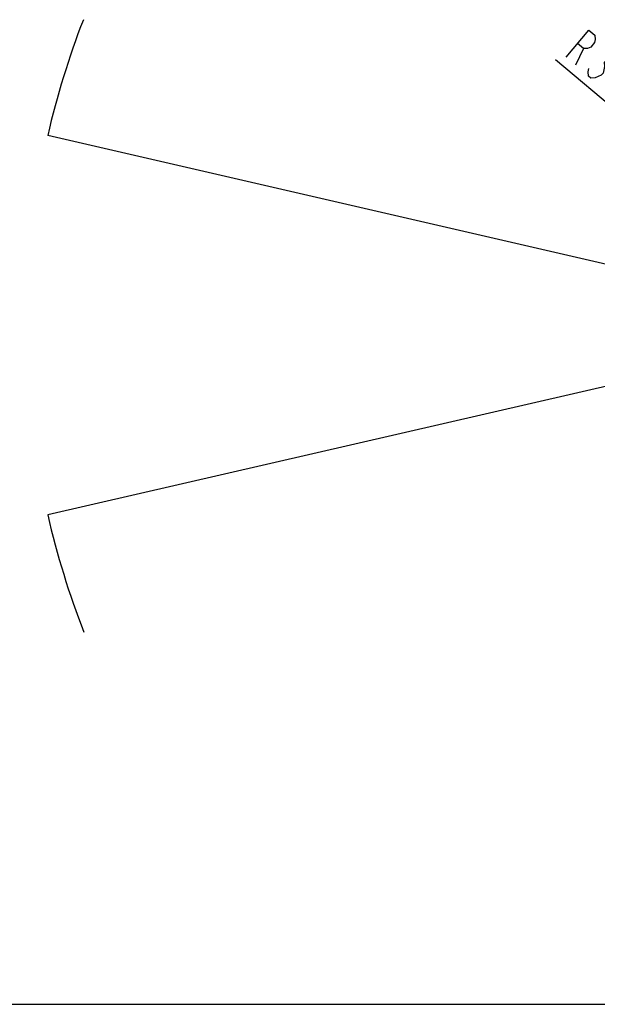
# Model space of a CAD drawing. Header units: millimetres. Extents: x 0 to 8410, y 0 to 5940.
# Tile 1 of 85: x 2130 to 3273, y 0 to 1950. Entities that reach past the tile are written whole.
import ezdxf

# ---------------------------------------------------------------- set-up
doc = ezdxf.new("R2010")
doc.units = ezdxf.units.MM
doc.header["$LTSCALE"] = 462.55
doc.layers.get('0').update_dxf_attribs({"linetype": 'CONTINUOUS'})
doc.layers.add('204101000013-1_DXF_DIMENSION', color=7, linetype='CONTINUOUS')
doc.layers.add('204101000013-1_DXF_FORMAT', color=7, linetype='CONTINUOUS')
doc.styles.get("Standard").update_dxf_attribs({"font": 'txt', "width": 0.7})
doc.dimstyles.new('DIMSTYLE_5', dxfattribs={"dimtxt": 70, "dimasz": 60, "dimexe": 1.5, "dimexo": 0, "dimtad": 1, "dimdsep": 46, "dimtxsty": 'Standard', "dimblk": '_FILLED', "dimblk1": '_FILLED', "dimblk2": '_FILLED', "dimcen": 0.09, "dimclrt": 5, "dimazin": 2, "dimtp": 0.01, "dimtm": 0.01, "dimtfac": 1, "dimtofl": 0, "dimtmove": 0, "dimatfit": 3, "dimldrblk": '_FILLED', "dimfxl": 0, "dimtolj": 1, "dimarcsym": 0})

# ---------------------------------------------------------------- blocks, each defined once
blk = doc.blocks.new('_FILLED')
at = {"color": 0, "linetype": 'ByBlock'}
blk.add_solid([(0, 0), (-1, 0.125), (-1, -0.125)], dxfattribs=at)
blk = doc.blocks.new('*D14')
at = {"layer": '204101000013-1_DXF_DIMENSION', "color": 2, "linetype": 'Continuous'}
for p, q in [((3813.4, 1345), (3190.6, 1870.4)), ((3571.9, 1548.7), (3571.9, 1548.7)), ((3571.9, 1548.7), (3813.4, 1345))]:
    blk.add_line(p, q, dxfattribs=at)
at = {"layer": '204101000013-1_DXF_DIMENSION', "color": 2, "linetype": 'Continuous', "xscale": 60, "yscale": 60, "zscale": 60, "rotation": 319.8505119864}
blk.add_blockref('_FILLED', (3571.9, 1548.7), dxfattribs=at)

msp = doc.modelspace()

# ---------------------------------------------------------------- linework, layer by layer
at = {"color": 2, "linetype": 'Continuous'}
for q in [(2185.229, 1720.886), (2185.229, 969.099)]:
    msp.add_line((3813.401, 1344.993), q, dxfattribs=at)
for start, end in [(158.772686, 167), (193, 201.325587)]:
    msp.add_arc((3813.401, 1344.993), 1671, start, end, dxfattribs=at)
at = {"layer": '204101000013-1_DXF_DIMENSION', "color": 5, "linetype": 'Continuous'}
msp.add_line((3245.474, 1892.747), (3229.929, 1860.07), dxfattribs=at)
for points in [[(3211.202, 1875.868), (3256.336, 1929.373), (3268.041, 1919.5), (3268.961, 1911.092), (3267.541, 1904.659), (3260.019, 1895.741), (3253.916, 1893.257), (3245.474, 1892.747), (3233.769, 1902.621)], [(3292.37, 1891.346), (3300.813, 1891.855), (3305.495, 1887.906), (3306.415, 1879.498), (3304.995, 1873.065), (3301.234, 1868.606), (3295.132, 1866.122), (3286.689, 1865.612), (3287.609, 1857.204), (3286.189, 1850.771), (3284.769, 1844.337), (3281.007, 1839.878), (3274.906, 1837.394), (3268.803, 1834.91), (3260.361, 1834.4), (3255.679, 1838.35), (3254.758, 1846.758), (3256.178, 1853.191)]]:
    msp.add_lwpolyline(points, dxfattribs=at)
at = {"layer": '204101000013-1_DXF_FORMAT', "color": 7, "linetype": 'Continuous'}
msp.add_line((0, 0), (8410, 0), dxfattribs=at)

# ---------------------------------------------------------------- dimensions: what is measured, and where the dimension line sits
at = {"layer": '204101000013-1_DXF_DIMENSION', "color": 2, "linetype": 'Continuous'}
dim = msp.add_radius_dim(center=(3813.401, 1344.993), mpoint=(3571.86, 1548.742), text='R<>', dimstyle='DIMSTYLE_5', override={"dimpost": '<>'}, dxfattribs=at)
dim.commit()
dim.dimension.update_dxf_attribs({"geometry": '*D14', "text_midpoint": (3201.838, 1883.766), "dimtype": 164})

doc.saveas('drawing.dxf')
